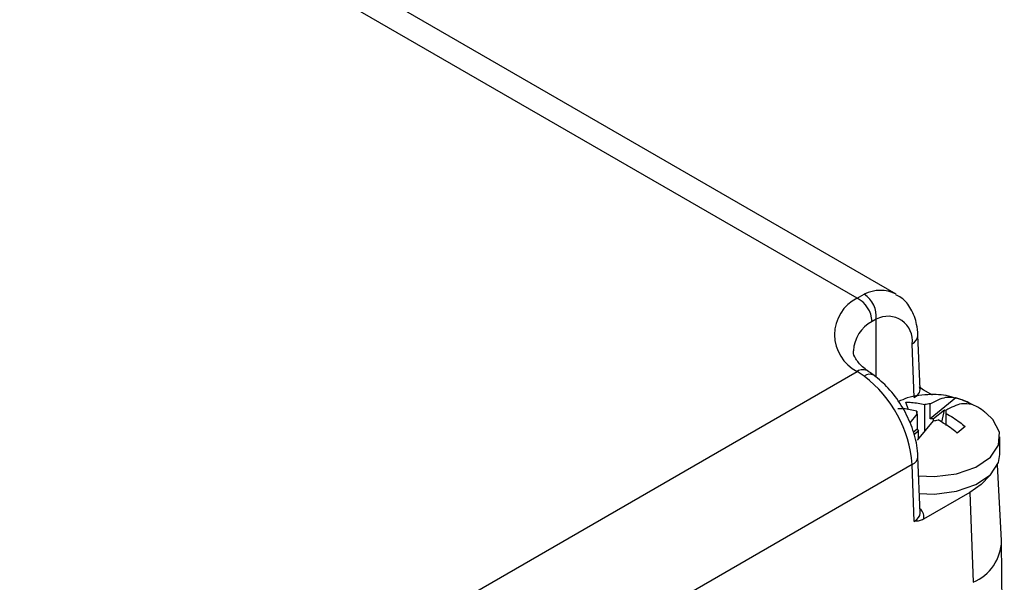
# Model space of a CAD drawing. Extents: x 5 to 297, y -3 to 205.
# Tile 35 of 38: x 231.53 to 236.57, y 102.72 to 105.6. Entities that reach past the tile are written whole.
import ezdxf

# ---------------------------------------------------------------- set-up
doc = ezdxf.new("R2010")
doc.units = 0
doc.layers.get('0').update_dxf_attribs({"linetype": 'CONTINUOUS'})

msp = doc.modelspace()

# ---------------------------------------------------------------- linework, layer by layer
at = {"color": 7, "linetype": 'CONTINUOUS'}
for p, q in [((235.8172, 104.1725), (228.2489, 108.5416)), ((236.016, 104.193), (228.45, 108.5607)), ((235.8172, 104.1725), (235.8535, 104.1919)), ((235.9148, 104.0647), (235.8933, 104.0534)), ((236.1386, 103.7064), (236.1279, 103.9834)), ((236.1093, 103.6647), (236.0987, 103.9388)), ((231.0773, 101.0617), (235.8172, 103.798)), ((235.8535, 103.7729), (235.8172, 103.798)), ((236.1352, 103.7197), (236.1559, 103.7039)), ((236.1559, 103.7039), (236.1999, 103.6785)), ((236.3218, 103.662), (236.1897, 103.555)), ((236.0789, 103.602), (236.0669, 103.6402)), ((236.1639, 103.4948), (236.1639, 103.6278)), ((236.1897, 103.555), (236.1897, 103.6321)), ((236.2638, 103.6004), (236.2075, 103.5549)), ((236.2503, 103.5376), (236.2638, 103.6004)), ((236.2712, 103.5974), (236.2638, 103.6004)), ((236.2712, 103.5986), (236.2712, 103.5215)), ((236.0874, 103.5346), (236.1241, 103.579)), ((236.1228, 103.5831), (236.1228, 103.5945)), ((236.1241, 103.579), (236.1241, 103.5018)), ((236.2075, 103.5456), (236.2075, 103.5549)), ((236.2725, 103.5231), (236.2725, 103.5831)), ((236.1241, 103.5018), (236.1036, 103.4852)), ((236.2056, 103.5455), (236.124, 103.4464)), ((236.3695, 103.5158), (236.3284, 103.4825)), ((236.1302, 103.4922), (236.1069, 103.4733)), ((236.1302, 103.4539), (236.1302, 103.4922)), ((236.5477, 103.3729), (236.5477, 103.4627)), ((236.1386, 103.0735), (236.1279, 103.3628)), ((236.1094, 103.0312), (236.0986, 103.3219)), ((236.556, 102.9327), (236.5353, 103.3196)), ((236.3928, 103.1786), (236.1559, 103.0418)), ((236.3928, 103.1786), (236.4098, 102.7197)), ((236.5698, 101.6599), (236.5562, 102.9255))]:
    msp.add_line(p, q, dxfattribs=at)
at = {"color": 1, "linetype": 'CONTINUOUS'}
for p, q in [((235.9148, 103.7675), (235.9148, 104.0647)), ((236.0986, 103.3219), (233.3856, 101.7557))]:
    msp.add_line(p, q, dxfattribs=at)
at = {"color": 7, "linetype": 'CONTINUOUS', "flags": 128}
for points in [[(236.1316, 103.2643), (236.2125, 103.2608), (236.3253, 103.2745), (236.4242, 103.3086), (236.4985, 103.3595), (236.5403, 103.4214), (236.5449, 103.4879), (236.5119, 103.5516), (236.4773, 103.5842)], [(236.1349, 103.1741), (236.2125, 103.171), (236.3253, 103.1847), (236.4242, 103.2188), (236.4985, 103.2696), (236.5403, 103.3316), (236.5477, 103.3729)], [(236.4949, 103.2661), (236.452, 103.2202), (236.3928, 103.1786)]]:
    msp.add_lwpolyline(points, dxfattribs=at)
at = {"color": 1, "linetype": 'CONTINUOUS'}
for centre, radius, start, end in [((235.9358, 104.0322), 0.1797, 63.4651, 117.2734), ((235.9785, 103.8936), 0.1811, 118.0794, 177.0058), ((236.0754, 103.9859), 0.0525, 296.2771, 357.3425), ((235.8461, 103.753), 0.0535, 58.1191, 122.6877), ((236.0813, 103.3652), 0.0467, 291.8105, 356.9957)]:
    msp.add_arc(centre, radius, start, end, dxfattribs=at)
at = {"color": 7, "linetype": 'CONTINUOUS'}
for centre, radius, start, end in [((235.911, 103.9853), 0.2094, 116.61, 243.39), ((235.7494, 104.0454), 0.144, 3.1934, 61.9566), ((235.7768, 104.0765), 0.1385, 355.1114, 56.4078), ((235.9741, 103.954), 0.1256, 353.0121, 118.1562), ((235.8821, 103.739), 0.0444, 61.7513, 130.1719), ((235.4713, 103.273), 0.6292, 4.4516, 52.6026), ((236.2344, 103.3337), 0.3397, 60.2028, 75.0982), ((236.1966, 103.5125), 0.1198, 93.3094, 105.8716), ((236.2473, 103.5888), 0.0258, 347.203, 22.3766), ((236.148, 103.5888), 0.0258, 167.203, 202.3766), ((236.1977, 103.4249), 0.1304, 85.6596, 93.4888), ((236.1987, 103.6651), 0.1198, 273.3094, 285.8716), ((236.156, 103.515), 0.0344, 202.4508, 221.508), ((236.3192, 102.9385), 0.2368, 292.4793, 358.5904)]:
    msp.add_arc(centre, radius, start, end, dxfattribs=at)
for centre, major_axis, ratio, start_param, end_param in [((236.0386, 103.7055), (0.1001, -0.0006), 0.572241, 5.500752, 6.544646), ((236.0386, 103.0728), (0.1001, -0.0009), 0.582288, 5.503569, 6.309849)]:
    msp.add_ellipse(centre, major_axis=major_axis, ratio=ratio, start_param=start_param, end_param=end_param, dxfattribs=at)
at = {"color": 1, "linetype": 'CONTINUOUS'}
msp.add_ellipse((236.0386, 103.0565), major_axis=(0.1201, -0.0001), ratio=0.577287, start_param=6.07114, end_param=6.881538, dxfattribs=at)
at = {"color": 7, "linetype": 'CONTINUOUS'}
for points, knots in [([(236.1279, 103.9834), (236.1264, 104.002), (236.1224, 104.0494), (236.0962, 104.1156), (236.0573, 104.1696), (236.0241, 104.1848), (236.0142, 104.1893)], [0, 0, 0, 0, 0.215444, 0.5513, 0.866304, 1, 1, 1, 1]), ([(235.8732, 103.7991), (235.8632, 103.8065), (235.8338, 103.828), (235.8067, 103.8647), (235.7961, 103.8884), (235.7987, 103.9013), (235.7992, 103.9037)], [0, 0, 0, 0, 0.188078, 0.548054, 0.916801, 1, 1, 1, 1]), ([(235.9134, 103.7705), (235.9038, 103.7777), (235.8898, 103.7882), (235.8777, 103.7957), (235.874, 103.798)], [0, 0, 0, 0, 0.688511, 1, 1, 1, 1]), ([(236.1279, 103.3628), (236.1265, 103.3815), (236.1223, 103.4341), (236.0964, 103.524), (236.0457, 103.6253), (235.98, 103.7142), (235.928, 103.7574), (235.9031, 103.7781)], [0, 0, 0, 0, 0.123239, 0.346973, 0.569992, 0.793913, 1, 1, 1, 1]), ([(236.3181, 103.6613), (236.3111, 103.6637), (236.2717, 103.6777), (236.1879, 103.6815), (236.0951, 103.6736), (236.0429, 103.65), (236.0281, 103.6433)], [0, 0, 0, 0, 0.074205, 0.422587, 0.836012, 1, 1, 1, 1]), ([(236.1897, 103.6321), (236.2179, 103.6469), (236.2657, 103.672), (236.3054, 103.6649), (236.3218, 103.662)], [0, 0, 0, 0, 0.588237, 1, 1, 1, 1]), ([(236.3952, 103.6337), (236.3928, 103.6351), (236.3694, 103.6492), (236.3424, 103.6555), (236.3181, 103.6613)], [0, 0, 0, 0, 0.09844, 1, 1, 1, 1]), ([(236.1228, 103.5945), (236.0993, 103.5997), (236.0661, 103.6071), (236.035, 103.6069), (236.0259, 103.6069)], [0, 0, 0, 0, 0.707746, 1, 1, 1, 1]), ([(236.0669, 103.6402), (236.076, 103.6402), (236.1071, 103.6403), (236.1404, 103.633), (236.1639, 103.6278)], [0, 0, 0, 0, 0.292254, 1, 1, 1, 1]), ([(236.4032, 103.6285), (236.3861, 103.6315), (236.3463, 103.6384), (236.2984, 103.6131), (236.2712, 103.5986)], [0, 0, 0, 0, 0.4299302, 1, 1, 1, 1]), ([(236.4763, 103.5839), (236.4743, 103.5858), (236.4511, 103.6076), (236.4218, 103.6212), (236.3952, 103.6337)], [0, 0, 0, 0, 0.0877427, 1, 1, 1, 1]), ([(236.3284, 103.4825), (236.3193, 103.49), (236.2882, 103.5158), (236.255, 103.5357), (236.2314, 103.5498)], [0, 0, 0, 0, 0.292254, 1, 1, 1, 1]), ([(236.2725, 103.5831), (236.296, 103.569), (236.3292, 103.549), (236.3604, 103.5233), (236.3695, 103.5158)], [0, 0, 0, 0, 0.707746, 1, 1, 1, 1]), ([(236.1559, 103.0418), (236.1488, 103.0388), (236.1329, 103.0319), (236.1179, 103.0317), (236.1095, 103.0312), (236.1094, 103.0312)], [0, 0, 0, 0, 0.439536, 0.990716, 1, 1, 1, 1])]:
    msp.add_open_spline(points, degree=3, knots=knots, dxfattribs=at)

doc.saveas('drawing.dxf')
